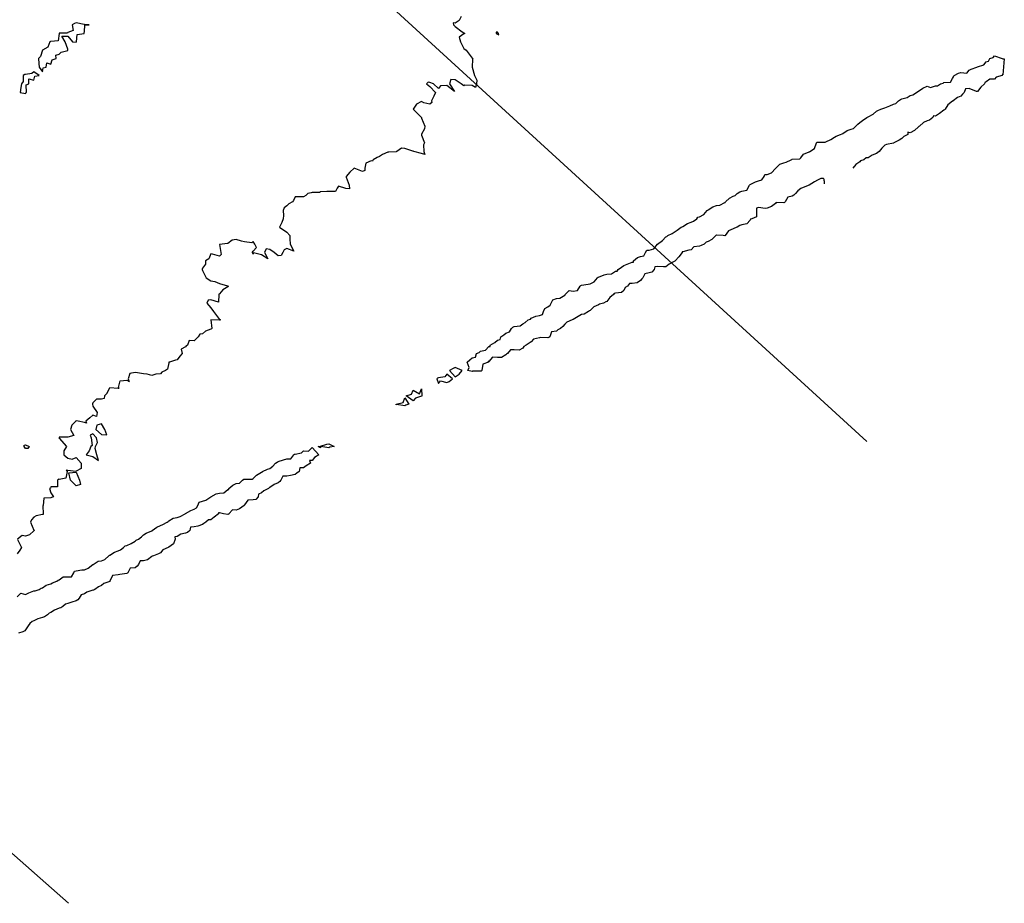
# Model space of a CAD drawing. Header units: inches. Extents: x 158323 to 160611, y 432808 to 437248.
# Tile 37 of 228: x 159042 to 159101, y 436473 to 436526. Entities that reach past the tile are written whole.
import ezdxf

# ---------------------------------------------------------------- set-up
doc = ezdxf.new("R2010")
doc.units = ezdxf.units.IN
doc.header["$MEASUREMENT"] = 0
doc.linetypes.add('CENTER', pattern=[0])
for name, color, linetype, lineweight in [('Hoogtelijn-bestaand 5.00 M', 7, 'Continuous', 15), ('Hoogtelijn-bestaand 6.00 M', 7, 'Continuous', 15), ('Profielen', 3, 'Continuous', 60)]:
    doc.layers.add(name, color=color, linetype=linetype, lineweight=lineweight)

msp = doc.modelspace()

# ---------------------------------------------------------------- linework, layer by layer
at = {"layer": 'Hoogtelijn-bestaand 5.00 M', "color": 252, "linetype": 'Continuous', "lineweight": 25}
for points in [[(159043.511, 436523.25, 5), (159043.544, 436522.956, 5), (159043.55, 436522.75, 5), (159043.75, 436522.461, 5), (159043.794, 436522.706, 5), (159043.97, 436522.75, 5), (159044.004, 436522.996, 5), (159044.25, 436522.927, 5), (159044.319, 436523.181, 5), (159044.566, 436523.25, 5), (159044.547, 436523.453, 5), (159044.75, 436523.515, 5), (159044.86, 436523.64, 5), (159045.25, 436523.741, 5), (159045.253, 436523.747, 5), (159045.257, 436523.75, 5), (159045.25, 436523.817, 5), (159045.095, 436524.25, 5), (159044.908, 436524.592, 5), (159045.25, 436524.592, 5), (159045.545, 436524.25, 5), (159045.75, 436524.219, 5), (159045.76, 436524.24, 5), (159045.771, 436524.25, 5), (159045.815, 436524.685, 5), (159046.22, 436524.75, 5), (159046.232, 436524.768, 5), (159046.25, 436524.861, 5), (159046.268, 436525.232, 5), (159046.519, 436525.25, 5), (159046.25, 436525.267, 5), (159046.229, 436525.271, 5), (159045.75, 436525.372, 5), (159045.658, 436525.342, 5), (159045.511, 436525.25, 5), (159045.574, 436524.926, 5), (159045.25, 436524.798, 5), (159045.238, 436524.762, 5), (159044.75, 436524.762, 5), (159044.742, 436524.758, 5), (159044.737, 436524.75, 5), (159044.691, 436524.309, 5), (159044.25, 436524.272, 5), (159044.233, 436524.267, 5), (159044.2, 436524.25, 5), (159044.069, 436523.931, 5), (159043.75, 436523.75, 5), (159043.632, 436523.368, 5)], [(159042.438, 436521.25, 5), (159042.75, 436521.183, 5), (159042.771, 436521.229, 5), (159042.81, 436521.25, 5), (159042.794, 436521.706, 5), (159042.95, 436521.75, 5), (159042.941, 436522.059, 5), (159043.25, 436521.964, 5), (159043.297, 436522.203, 5), (159043.548, 436522.25, 5), (159043.25, 436522.459, 5), (159043.13, 436522.37, 5), (159042.75, 436522.314, 5), (159042.698, 436522.302, 5), (159042.615, 436522.25, 5), (159042.607, 436521.893, 5), (159042.509, 436521.75, 5), (159042.464, 436521.536, 5)]]:
    msp.add_polyline3d(points, close=True, dxfattribs=at)
at = {"layer": 'Hoogtelijn-bestaand 6.00 M', "color": 252, "linetype": 'Continuous', "lineweight": 25}
for p, q in [((159047.586, 436503.414, 6), (159047.75, 436503.75, 6)), ((159047.75, 436503.75, 6), (159048.25, 436503.708, 6)), ((159048.25, 436503.708, 6), (159048.295, 436503.705, 6)), ((159048.269, 436503.75, 6), (159048.371, 436504.129, 6)), ((159048.269, 436503.75, 6), (159048.295, 436503.705, 6)), ((159048.371, 436504.129, 6), (159048.75, 436504.181, 6)), ((159048.75, 436504.181, 6), (159048.904, 436504.096, 6)), ((159048.841, 436504.25, 6), (159048.904, 436504.096, 6)), ((159067.158, 436504.25, 6), (159067.25, 436503.989, 6)), ((159067.25, 436503.989, 6), (159067.37, 436504.13, 6)), ((159067.37, 436504.13, 6), (159067.75, 436504.034, 6)), ((159067.75, 436504.034, 6), (159067.896, 436504.104, 6)), ((159067.896, 436504.104, 6), (159068.08, 436504.25, 6)), ((159047.429, 436503.25, 6), (159047.586, 436503.414, 6)), ((159065.338, 436503.25, 6), (159065.646, 436503.354, 6)), ((159065.646, 436503.354, 6), (159065.75, 436503.58, 6)), ((159065.75, 436503.58, 6), (159066.136, 436503.364, 6)), ((159066.136, 436503.364, 6), (159066.25, 436503.667, 6)), ((159066.25, 436503.667, 6), (159066.272, 436503.25, 6))]:
    msp.add_line(p, q, dxfattribs=at)
for points in [[(159068.598, 436525.75, 6), (159068.479, 436525.521, 6), (159068.25, 436525.35, 6), (159068.132, 436525.368, 6), (159068.139, 436525.25, 6), (159068.25, 436525.155, 6), (159068.65, 436524.85, 6), (159068.75, 436524.775, 6), (159068.821, 436524.75, 6), (159068.775, 436524.725, 6), (159068.75, 436524.727, 6), (159068.474, 436524.526, 6), (159068.552, 436524.25, 6), (159068.75, 436523.846, 6), (159068.889, 436523.75, 6), (159069.25, 436523.286, 6), (159069.289, 436523.25, 6), (159069.271, 436523.229, 6), (159069.25, 436522.75, 6), (159069.384, 436522.25, 6), (159069.525, 436521.975, 6), (159069.513, 436521.75, 6), (159069.458, 436521.542, 6), (159069.25, 436521.652, 6), (159068.823, 436521.677, 6), (159068.75, 436521.629, 6), (159068.604, 436521.75, 6), (159068.25, 436522, 6), (159067.984, 436522.016, 6), (159067.91, 436521.75, 6), (159068.195, 436521.305, 6), (159067.75, 436521.653, 6), (159067.366, 436521.634, 6), (159067.25, 436521.472, 6), (159066.956, 436521.75, 6), (159066.75, 436521.845, 6), (159066.65, 436521.85, 6), (159066.544, 436521.75, 6), (159066.75, 436521.598, 6), (159067.083, 436521.25, 6), (159066.972, 436521.028, 6), (159066.833, 436520.75, 6), (159066.85, 436520.65, 6), (159066.75, 436520.55, 6), (159066.375, 436520.625, 6), (159066.25, 436520.71, 6), (159065.955, 436520.545, 6), (159065.75, 436520.25, 6), (159066.238, 436519.75, 6), (159066.25, 436519.725, 6), (159066.444, 436519.25, 6), (159066.423, 436519.077, 6), (159066.25, 436518.775, 6), (159066.237, 436518.763, 6), (159066.242, 436518.75, 6), (159066.25, 436518.708, 6), (159066.422, 436518.25, 6), (159066.36, 436518.14, 6), (159066.382, 436517.75, 6), (159066.445, 436517.555, 6), (159066.25, 436517.629, 6), (159065.783, 436517.75, 6), (159065.75, 436517.761, 6), (159065.74, 436517.761, 6), (159065.25, 436517.922, 6), (159065.057, 436517.943, 6), (159064.789, 436517.75, 6), (159064.767, 436517.733, 6), (159064.75, 436517.723, 6), (159064.301, 436517.699, 6), (159064.25, 436517.7, 6), (159063.94, 436517.56, 6), (159063.75, 436517.445, 6), (159063.623, 436517.377, 6), (159063.382, 436517.25, 6), (159063.336, 436517.164, 6), (159063.25, 436517.192, 6), (159062.948, 436517.052, 6), (159062.891, 436516.75, 6), (159062.891, 436516.609, 6), (159062.75, 436516.562, 6), (159062.25, 436516.75, 6), (159061.994, 436516.507, 6), (159061.774, 436516.25, 6), (159061.772, 436516.228, 6), (159061.945, 436515.75, 6), (159061.969, 436515.531, 6), (159061.75, 436515.55, 6), (159061.312, 436515.688, 6), (159061.25, 436515.562, 6), (159061.136, 436515.364, 6), (159060.75, 436515.364, 6), (159060.631, 436515.369, 6), (159060.25, 436515.35, 6), (159060.185, 436515.315, 6), (159059.75, 436515.315, 6), (159059.708, 436515.292, 6), (159059.5, 436515.25, 6), (159059.375, 436515.125, 6), (159059.25, 436515.05, 6), (159058.95, 436515.05, 6), (159058.75, 436515.05, 6), (159058.656, 436514.844, 6), (159058.583, 436514.75, 6), (159058.37, 436514.63, 6), (159058.25, 436514.519, 6), (159058.091, 436514.409, 6), (159058.044, 436514.25, 6), (159058.062, 436513.938, 6), (159058.028, 436513.75, 6), (159057.964, 436513.536, 6), (159057.815, 436513.25, 6), (159058.25, 436512.947, 6), (159058.426, 436512.75, 6), (159058.43, 436512.57, 6), (159058.448, 436512.25, 6), (159058.667, 436511.833, 6), (159058.25, 436511.982, 6), (159058.099, 436511.901, 6), (159058.026, 436511.75, 6), (159057.928, 436511.572, 6), (159057.75, 436511.545, 6), (159057.5, 436511.75, 6), (159057.25, 436511.924, 6), (159057.034, 436511.966, 6), (159056.93, 436511.75, 6), (159057.125, 436511.375, 6), (159056.75, 436511.605, 6), (159056.272, 436511.728, 6), (159056.25, 436511.65, 6), (159056.217, 436511.75, 6), (159056.221, 436511.779, 6), (159056.25, 436511.821, 6), (159056.45, 436512.05, 6), (159056.361, 436512.25, 6), (159056.25, 436512.4, 6), (159056.185, 436512.315, 6), (159055.75, 436512.393, 6), (159055.572, 436512.428, 6), (159055.25, 436512.516, 6), (159055.014, 436512.486, 6), (159054.75, 436512.276, 6), (159054.724, 436512.276, 6), (159054.417, 436512.25, 6), (159054.267, 436512.233, 6), (159054.336, 436511.75, 6), (159054.361, 436511.639, 6), (159054.25, 436511.536, 6), (159053.85, 436511.65, 6), (159053.75, 436511.679, 6), (159053.617, 436511.383, 6), (159053.434, 436511.25, 6), (159053.434, 436511.066, 6), (159053.25, 436510.812, 6), (159053.24, 436510.76, 6), (159053.237, 436510.75, 6), (159053.25, 436510.688, 6), (159053.469, 436510.25, 6), (159053.75, 436510.07, 6), (159053.975, 436510.025, 6), (159054.25, 436509.912, 6), (159054.729, 436509.771, 6), (159054.75, 436509.772, 6), (159054.769, 436509.75, 6), (159054.775, 436509.725, 6), (159054.75, 436509.719, 6), (159054.461, 436509.539, 6), (159054.25, 436509.292, 6), (159054.221, 436509.279, 6), (159054.222, 436509.25, 6), (159054.198, 436508.803, 6), (159053.75, 436508.935, 6), (159053.578, 436508.922, 6), (159053.512, 436508.75, 6), (159053.75, 436508.472, 6), (159053.91, 436508.25, 6), (159054.25, 436507.778, 6), (159054.321, 436507.75, 6), (159054.262, 436507.738, 6), (159054.25, 436507.74, 6), (159053.75, 436507.75, 6), (159053.794, 436507.25, 6), (159053.787, 436507.213, 6), (159053.75, 436507.201, 6), (159053.422, 436507.079, 6), (159053.25, 436506.934, 6), (159053.098, 436506.902, 6), (159053, 436506.75, 6), (159052.869, 436506.631, 6), (159052.75, 436506.517, 6), (159052.464, 436506.536, 6), (159052.369, 436506.25, 6), (159052.29, 436506.21, 6), (159052.25, 436506.154, 6), (159051.987, 436506.013, 6), (159052.04, 436505.75, 6), (159051.901, 436505.599, 6), (159051.75, 436505.378, 6), (159051.644, 436505.357, 6), (159051.295, 436505.25, 6), (159051.26, 436505.24, 6), (159051.25, 436505.2, 6), (159051.167, 436504.833, 6), (159051.054, 436504.75, 6), (159050.843, 436504.657, 6), (159050.75, 436504.561, 6), (159050.476, 436504.524, 6), (159050.25, 436504.453, 6), (159049.968, 436504.533, 6), (159049.75, 436504.558, 6), (159049.386, 436504.614, 6), (159049.25, 436504.625, 6), (159048.929, 436504.571, 6), (159048.841, 436504.25, 6)], [(159090.158, 436515.829, 6), (159090.156, 436515.907, 6), (159090.152, 436515.966, 6), (159090.147, 436516.027, 6), (159090.14, 436516.089, 6), (159090.125, 436516.124, 6), (159090.097, 436516.137, 6), (159090.047, 436516.142, 6), (159089.947, 436516.144, 6), (159089.75, 436516.036, 6), (159089.56, 436515.94, 6), (159089.25, 436515.75, 6), (159088.899, 436515.601, 6), (159088.75, 436515.548, 6), (159088.589, 436515.411, 6), (159088.436, 436515.25, 6), (159088.346, 436515.154, 6), (159088.25, 436515.1, 6), (159087.976, 436515.024, 6), (159087.823, 436514.75, 6), (159087.786, 436514.714, 6), (159087.75, 436514.695, 6), (159087.289, 436514.711, 6), (159087.25, 436514.663, 6), (159087.015, 436514.485, 6), (159086.75, 436514.378, 6), (159086.633, 436514.367, 6), (159086.25, 436514.424, 6), (159086.126, 436514.374, 6), (159086.129, 436514.25, 6), (159086.134, 436513.866, 6), (159085.858, 436513.75, 6), (159085.772, 436513.728, 6), (159085.75, 436513.677, 6), (159085.544, 436513.456, 6), (159085.25, 436513.386, 6), (159085.144, 436513.356, 6), (159084.971, 436513.25, 6), (159084.811, 436513.189, 6), (159084.75, 436513.164, 6), (159084.456, 436513.044, 6), (159084.258, 436512.75, 6), (159084.254, 436512.746, 6), (159084.25, 436512.742, 6), (159084.15, 436512.75, 6), (159083.75, 436512.787, 6), (159083.725, 436512.775, 6), (159083.711, 436512.75, 6), (159083.474, 436512.526, 6), (159083.25, 436512.402, 6), (159083.137, 436512.363, 6), (159083.014, 436512.25, 6), (159082.844, 436512.156, 6), (159082.75, 436512.118, 6), (159082.414, 436512.086, 6), (159082.25, 436511.917, 6), (159082.118, 436511.882, 6), (159081.75, 436511.782, 6), (159081.716, 436511.784, 6), (159081.72, 436511.75, 6), (159081.511, 436511.489, 6), (159081.292, 436511.25, 6), (159081.271, 436511.229, 6), (159081.25, 436511.218, 6), (159080.937, 436511.063, 6), (159080.75, 436510.905, 6), (159080.605, 436510.895, 6), (159080.25, 436510.925, 6), (159080.094, 436510.906, 6), (159080.045, 436510.75, 6), (159079.917, 436510.583, 6), (159079.75, 436510.541, 6), (159079.509, 436510.491, 6), (159079.384, 436510.25, 6), (159079.316, 436510.184, 6), (159079.25, 436510.087, 6), (159079.053, 436509.948, 6), (159078.75, 436509.913, 6), (159078.583, 436509.917, 6), (159078.466, 436509.75, 6), (159078.333, 436509.667, 6), (159078.25, 436509.489, 6), (159078.118, 436509.382, 6), (159077.75, 436509.334, 6), (159077.681, 436509.319, 6), (159077.633, 436509.25, 6), (159077.413, 436509.087, 6), (159077.25, 436508.846, 6), (159077.185, 436508.815, 6), (159077.05, 436508.75, 6), (159076.815, 436508.685, 6), (159076.75, 436508.654, 6), (159076.477, 436508.523, 6), (159076.25, 436508.315, 6), (159076.211, 436508.289, 6), (159076.148, 436508.25, 6), (159075.909, 436508.091, 6), (159075.75, 436508.072, 6), (159075.544, 436507.956, 6), (159075.25, 436507.771, 6), (159075.23, 436507.77, 6), (159075.186, 436507.75, 6), (159074.875, 436507.625, 6), (159074.75, 436507.5, 6), (159074.633, 436507.367, 6), (159074.504, 436507.25, 6), (159074.328, 436507.172, 6), (159074.25, 436507.088, 6), (159073.958, 436507.042, 6), (159073.862, 436506.75, 6), (159073.799, 436506.701, 6), (159073.75, 436506.695, 6), (159073.3, 436506.7, 6), (159073.25, 436506.682, 6), (159072.891, 436506.609, 6), (159072.75, 436506.449, 6), (159072.63, 436506.37, 6), (159072.458, 436506.25, 6), (159072.316, 436506.184, 6), (159072.25, 436506.073, 6), (159072.044, 436505.956, 6), (159071.75, 436505.984, 6), (159071.533, 436505.968, 6), (159071.34, 436505.75, 6), (159071.282, 436505.718, 6), (159071.25, 436505.679, 6), (159070.986, 436505.514, 6), (159070.75, 436505.512, 6), (159070.463, 436505.538, 6), (159070.25, 436505.279, 6), (159070.202, 436505.299, 6), (159070.215, 436505.25, 6), (159069.883, 436505.117, 6), (159069.817, 436504.75, 6), (159069.788, 436504.712, 6), (159069.75, 436504.703, 6), (159069.281, 436504.719, 6), (159069.25, 436504.696, 6), (159068.988, 436504.75, 6), (159069.073, 436504.927, 6), (159068.954, 436505.25, 6), (159069.113, 436505.387, 6), (159069.25, 436505.5, 6), (159069.46, 436505.54, 6), (159069.505, 436505.75, 6), (159069.674, 436505.826, 6), (159069.75, 436505.902, 6), (159070.036, 436505.964, 6), (159070.25, 436506.171, 6), (159070.316, 436506.184, 6), (159070.329, 436506.25, 6), (159070.596, 436506.404, 6), (159070.75, 436506.558, 6), (159070.908, 436506.592, 6), (159070.95, 436506.75, 6), (159071.13, 436506.87, 6), (159071.25, 436506.969, 6), (159071.462, 436507.038, 6), (159071.583, 436507.25, 6), (159071.672, 436507.328, 6), (159071.75, 436507.354, 6), (159072.108, 436507.392, 6), (159072.25, 436507.515, 6), (159072.4, 436507.6, 6), (159072.586, 436507.75, 6), (159072.706, 436507.794, 6), (159072.75, 436507.852, 6), (159073.03, 436507.97, 6), (159073.25, 436508.021, 6), (159073.422, 436508.078, 6), (159073.488, 436508.25, 6), (159073.564, 436508.436, 6), (159073.75, 436508.528, 6), (159073.882, 436508.618, 6), (159073.944, 436508.75, 6), (159074.049, 436508.951, 6), (159074.25, 436509.022, 6), (159074.456, 436509.044, 6), (159074.75, 436509.227, 6), (159074.766, 436509.234, 6), (159074.776, 436509.25, 6), (159075, 436509.5, 6), (159075.25, 436509.451, 6), (159075.498, 436509.502, 6), (159075.666, 436509.75, 6), (159075.703, 436509.797, 6), (159075.75, 436509.814, 6), (159076.13, 436509.871, 6), (159076.25, 436509.897, 6), (159076.497, 436510.003, 6), (159076.696, 436510.25, 6), (159076.721, 436510.279, 6), (159076.75, 436510.291, 6), (159077.083, 436510.417, 6), (159077.25, 436510.474, 6), (159077.512, 436510.488, 6), (159077.75, 436510.646, 6), (159077.85, 436510.65, 6), (159077.917, 436510.75, 6), (159078.124, 436510.877, 6), (159078.25, 436510.987, 6), (159078.445, 436511.055, 6), (159078.75, 436511.175, 6), (159078.819, 436511.182, 6), (159078.836, 436511.25, 6), (159079.055, 436511.445, 6), (159079.25, 436511.516, 6), (159079.448, 436511.552, 6), (159079.534, 436511.75, 6), (159079.619, 436511.881, 6), (159079.75, 436511.885, 6), (159080.03, 436511.97, 6), (159080.25, 436512.25, 6), (159080.542, 436512.458, 6), (159080.75, 436512.687, 6), (159080.81, 436512.69, 6), (159080.86, 436512.75, 6), (159081.126, 436512.874, 6), (159081.25, 436512.964, 6), (159081.426, 436513.074, 6), (159081.65, 436513.25, 6), (159081.719, 436513.281, 6), (159081.75, 436513.301, 6), (159082.031, 436513.469, 6), (159082.25, 436513.553, 6), (159082.397, 436513.603, 6), (159082.587, 436513.75, 6), (159082.651, 436513.849, 6), (159082.75, 436513.866, 6), (159082.999, 436514.001, 6), (159083.201, 436514.25, 6), (159083.231, 436514.269, 6), (159083.25, 436514.281, 6), (159083.541, 436514.459, 6), (159083.75, 436514.548, 6), (159083.95, 436514.55, 6), (159084.25, 436514.72, 6), (159084.275, 436514.725, 6), (159084.289, 436514.75, 6), (159084.531, 436514.969, 6), (159084.75, 436515.089, 6), (159084.862, 436515.138, 6), (159084.988, 436515.25, 6), (159085.144, 436515.356, 6), (159085.25, 436515.39, 6), (159085.555, 436515.445, 6), (159085.717, 436515.75, 6), (159085.735, 436515.765, 6), (159085.75, 436515.777, 6), (159086.06, 436515.94, 6), (159086.25, 436516.005, 6), (159086.447, 436516.053, 6), (159086.583, 436516.25, 6), (159086.62, 436516.38, 6), (159086.75, 436516.386, 6), (159087.019, 436516.481, 6), (159087.25, 436516.73, 6), (159087.261, 436516.739, 6), (159087.269, 436516.75, 6), (159087.519, 436516.981, 6), (159087.75, 436517.069, 6), (159087.892, 436517.108, 6), (159088.177, 436517.25, 6), (159088.227, 436517.273, 6), (159088.25, 436517.282, 6), (159088.695, 436517.305, 6), (159088.75, 436517.36, 6), (159088.907, 436517.593, 6), (159089.25, 436517.717, 6), (159089.276, 436517.725, 6), (159089.3, 436517.75, 6), (159089.578, 436517.922, 6), (159089.686, 436518.25, 6), (159089.708, 436518.292, 6), (159089.75, 436518.3, 6), (159090.199, 436518.302, 6), (159090.25, 436518.318, 6), (159090.547, 436518.453, 6), (159090.75, 436518.599, 6), (159090.851, 436518.65, 6), (159091.11, 436518.75, 6), (159091.211, 436518.79, 6), (159091.25, 436518.81, 6), (159091.505, 436518.995, 6), (159091.75, 436519.064, 6), (159091.89, 436519.11, 6), (159092.028, 436519.25, 6), (159092.131, 436519.369, 6), (159092.25, 436519.469, 6), (159092.425, 436519.576, 6), (159092.672, 436519.75, 6), (159092.718, 436519.782, 6), (159092.75, 436519.796, 6), (159093.053, 436519.947, 6), (159093.25, 436520.126, 6), (159093.321, 436520.179, 6), (159093.5, 436520.25, 6), (159093.679, 436520.321, 6), (159093.75, 436520.336, 6), (159094.047, 436520.453, 6), (159094.25, 436520.555, 6), (159094.403, 436520.597, 6), (159094.551, 436520.75, 6), (159094.67, 436520.83, 6), (159094.75, 436520.858, 6), (159095.06, 436520.941, 6), (159095.25, 436521.062, 6), (159095.397, 436521.103, 6), (159095.617, 436521.25, 6), (159095.701, 436521.299, 6), (159095.75, 436521.312, 6), (159095.996, 436521.504, 6), (159096.25, 436521.613, 6), (159096.455, 436521.545, 6), (159096.75, 436521.636, 6), (159096.861, 436521.639, 6), (159097.039, 436521.75, 6), (159097.196, 436521.804, 6), (159097.25, 436521.833, 6), (159097.636, 436521.864, 6), (159097.75, 436522.076, 6), (159097.824, 436522.176, 6), (159097.853, 436522.25, 6), (159098.114, 436522.386, 6), (159098.25, 436522.421, 6), (159098.609, 436522.391, 6), (159098.75, 436522.569, 6), (159098.868, 436522.632, 6), (159099.196, 436522.75, 6), (159099.243, 436522.757, 6), (159099.25, 436522.763, 6), (159099.619, 436522.881, 6), (159099.75, 436523.058, 6), (159099.892, 436523.108, 6), (159099.973, 436523.25, 6), (159100.18, 436523.32, 6), (159100.25, 436523.415, 6), (159100.706, 436523.25, 6), (159100.75, 436523.234, 6), (159100.832, 436523.244, 6), (159100.75, 436522.282, 6), (159100.706, 436522.294, 6), (159100.696, 436522.25, 6), (159100.353, 436522.147, 6), (159100.25, 436522.036, 6), (159099.969, 436522.031, 6), (159099.75, 436521.868, 6), (159099.667, 436521.833, 6), (159099.66, 436521.75, 6), (159099.432, 436521.568, 6), (159099.25, 436521.31, 6), (159099.19, 436521.31, 6), (159098.75, 436521.486, 6), (159098.533, 436521.467, 6), (159098.445, 436521.25, 6), (159098.357, 436521.143, 6), (159098.25, 436521.017, 6), (159098.06, 436520.94, 6), (159097.797, 436520.75, 6), (159097.768, 436520.732, 6), (159097.75, 436520.719, 6), (159097.49, 436520.51, 6), (159097.329, 436520.25, 6), (159097.282, 436520.219, 6), (159097.25, 436520.198, 6), (159096.996, 436520.004, 6), (159096.75, 436519.836, 6), (159096.64, 436519.86, 6), (159096.6, 436519.75, 6), (159096.391, 436519.609, 6), (159096.25, 436519.568, 6), (159096.037, 436519.463, 6), (159095.796, 436519.25, 6), (159095.768, 436519.232, 6), (159095.75, 436519.215, 6), (159095.505, 436518.995, 6), (159095.25, 436518.843, 6), (159095.112, 436518.888, 6), (159095.098, 436518.75, 6), (159094.873, 436518.627, 6), (159094.75, 436518.51, 6), (159094.586, 436518.414, 6), (159094.28, 436518.25, 6), (159094.259, 436518.241, 6), (159094.25, 436518.235, 6), (159093.839, 436518.161, 6), (159093.75, 436518.115, 6), (159093.563, 436517.937, 6), (159093.411, 436517.75, 6), (159093.324, 436517.676, 6), (159093.25, 436517.63, 6), (159092.984, 436517.516, 6), (159092.75, 436517.361, 6), (159092.633, 436517.367, 6), (159092.497, 436517.25, 6), (159092.305, 436517.195, 6), (159092.25, 436517.131, 6), (159092.024, 436516.976, 6), (159091.847, 436516.75, 6)], [(159068.08, 436504.25, 6), (159067.75, 436504.54, 6), (159067.626, 436504.374, 6), (159067.25, 436504.31, 6), (159067.205, 436504.295, 6), (159067.158, 436504.25, 6)], [(159047.429, 436503.25, 6), (159047.417, 436503.083, 6), (159047.25, 436503.042, 6), (159046.958, 436503.042, 6), (159046.75, 436502.833, 6), (159046.724, 436502.776, 6), (159046.726, 436502.75, 6), (159046.75, 436502.639, 6), (159047, 436502.25, 6), (159046.969, 436502.031, 6), (159046.75, 436502.091, 6), (159046.558, 436501.942, 6), (159046.333, 436501.75, 6), (159046.375, 436501.625, 6), (159046.25, 436501.667, 6), (159045.875, 436501.75, 6), (159045.75, 436501.767, 6), (159045.74, 436501.76, 6), (159045.732, 436501.75, 6), (159045.495, 436501.505, 6), (159045.412, 436501.25, 6), (159045.611, 436500.889, 6), (159045.25, 436500.786, 6), (159045.208, 436500.792, 6), (159044.75, 436500.792, 6), (159044.737, 436500.763, 6), (159044.726, 436500.75, 6), (159044.75, 436500.728, 6), (159045.173, 436500.25, 6), (159045.025, 436499.975, 6), (159045.025, 436499.75, 6), (159045.25, 436499.55, 6), (159045.507, 436499.493, 6), (159045.75, 436499.59, 6), (159046.054, 436499.25, 6), (159046.054, 436498.946, 6), (159045.75, 436498.778, 6), (159045.732, 436498.768, 6), (159045.25, 436498.815, 6), (159045.155, 436498.845, 6), (159045.209, 436498.75, 6), (159045.145, 436498.355, 6), (159044.75, 436498.281, 6), (159044.705, 436498.295, 6), (159044.643, 436498.25, 6), (159044.643, 436497.857, 6), (159044.25, 436497.857, 6), (159044.224, 436497.776, 6), (159044.162, 436497.75, 6), (159044.25, 436497.5, 6), (159044.417, 436497.25, 6), (159044.291, 436497.209, 6), (159044.25, 436497.188, 6), (159043.83, 436497.17, 6), (159043.794, 436496.75, 6), (159043.781, 436496.719, 6), (159043.795, 436496.25, 6), (159043.794, 436496.206, 6), (159043.75, 436496.205, 6), (159043.375, 436496.125, 6), (159043.25, 436496.058, 6), (159043.102, 436495.898, 6), (159043.045, 436495.75, 6), (159043.25, 436495.279, 6), (159043.262, 436495.25, 6), (159043.26, 436495.24, 6), (159043.25, 436495.236, 6), (159042.992, 436495.008, 6), (159042.75, 436494.924, 6), (159042.548, 436494.953, 6), (159042.278, 436494.75, 6)], [(159066.272, 436503.25, 6), (159066.272, 436503.228, 6), (159066.25, 436503.221, 6), (159065.896, 436503.104, 6), (159065.75, 436502.945, 6), (159065.338, 436503.25, 6)], [(159042.25, 436491.328, 6), (159042.467, 436491.533, 6), (159042.75, 436491.456, 6), (159042.94, 436491.56, 6), (159043.25, 436491.675, 6), (159043.312, 436491.688, 6), (159043.553, 436491.75, 6), (159043.669, 436491.831, 6), (159043.75, 436491.853, 6), (159043.978, 436492.022, 6), (159044.25, 436492.099, 6), (159044.344, 436492.156, 6), (159044.607, 436492.25, 6), (159044.69, 436492.311, 6), (159044.75, 436492.324, 6), (159044.986, 436492.514, 6), (159045.25, 436492.512, 6), (159045.483, 436492.517, 6), (159045.619, 436492.75, 6), (159045.663, 436492.837, 6), (159045.75, 436492.869, 6), (159046.083, 436492.917, 6), (159046.25, 436492.929, 6), (159046.474, 436493.026, 6), (159046.75, 436493.245, 6), (159046.755, 436493.245, 6), (159046.76, 436493.25, 6), (159047.066, 436493.434, 6), (159047.25, 436493.465, 6), (159047.455, 436493.546, 6), (159047.701, 436493.75, 6), (159047.711, 436493.789, 6), (159047.75, 436493.797, 6), (159048.036, 436493.964, 6), (159048.25, 436494.047, 6), (159048.393, 436494.107, 6), (159048.552, 436494.25, 6), (159048.659, 436494.341, 6), (159048.75, 436494.372, 6), (159049.011, 436494.489, 6), (159049.25, 436494.623, 6), (159049.321, 436494.679, 6), (159049.443, 436494.75, 6), (159049.621, 436494.879, 6), (159049.75, 436495.011, 6), (159049.905, 436495.095, 6), (159050.25, 436495.243, 6), (159050.255, 436495.245, 6), (159050.258, 436495.25, 6), (159050.534, 436495.466, 6), (159050.75, 436495.556, 6), (159050.888, 436495.612, 6), (159051.146, 436495.75, 6), (159051.213, 436495.787, 6), (159051.25, 436495.826, 6), (159051.519, 436495.981, 6), (159051.75, 436496.032, 6), (159051.915, 436496.085, 6), (159052.224, 436496.25, 6), (159052.242, 436496.258, 6), (159052.25, 436496.261, 6), (159052.555, 436496.445, 6), (159052.75, 436496.523, 6), (159052.902, 436496.598, 6), (159052.967, 436496.75, 6), (159053.057, 436496.943, 6), (159053.25, 436497, 6), (159053.443, 436497.057, 6), (159053.742, 436497.25, 6), (159053.747, 436497.253, 6), (159053.75, 436497.255, 6), (159054.057, 436497.443, 6), (159054.25, 436497.464, 6), (159054.516, 436497.484, 6), (159054.75, 436497.684, 6), (159054.805, 436497.695, 6), (159054.822, 436497.75, 6), (159055.057, 436497.943, 6), (159055.25, 436498.048, 6), (159055.439, 436498.061, 6), (159055.619, 436498.25, 6), (159055.703, 436498.297, 6), (159055.75, 436498.305, 6), (159056.198, 436498.303, 6), (159056.25, 436498.349, 6), (159056.45, 436498.551, 6), (159056.75, 436498.726, 6), (159056.783, 436498.717, 6), (159056.816, 436498.75, 6), (159057.112, 436498.888, 6), (159057.25, 436498.938, 6), (159057.431, 436499.069, 6), (159057.578, 436499.25, 6), (159057.685, 436499.316, 6), (159057.75, 436499.347, 6), (159058.051, 436499.449, 6), (159058.25, 436499.515, 6), (159058.497, 436499.503, 6), (159058.678, 436499.75, 6), (159058.717, 436499.783, 6), (159058.75, 436499.793, 6), (159059.128, 436499.872, 6), (159059.25, 436499.978, 6), (159059.535, 436499.965, 6), (159059.75, 436500.19, 6), (159060.152, 436499.75, 6), (159059.906, 436499.594, 6), (159059.75, 436499.414, 6), (159059.597, 436499.403, 6), (159059.65, 436499.25, 6), (159059.403, 436499.097, 6), (159059.25, 436498.971, 6), (159059.031, 436498.969, 6), (159058.991, 436498.75, 6), (159058.85, 436498.651, 6), (159058.75, 436498.581, 6), (159058.479, 436498.521, 6), (159058.25, 436498.487, 6), (159058.026, 436498.474, 6), (159057.904, 436498.25, 6), (159057.84, 436498.16, 6), (159057.75, 436498.077, 6), (159057.507, 436497.993, 6), (159057.25, 436497.807, 6), (159057.208, 436497.792, 6), (159057.176, 436497.75, 6), (159056.894, 436497.606, 6), (159056.75, 436497.503, 6), (159056.578, 436497.422, 6), (159056.557, 436497.25, 6), (159056.412, 436497.088, 6), (159056.25, 436497.07, 6), (159055.933, 436497.067, 6), (159055.75, 436496.772, 6), (159055.731, 436496.77, 6), (159055.731, 436496.75, 6), (159055.451, 436496.549, 6), (159055.25, 436496.474, 6), (159055.025, 436496.475, 6), (159054.818, 436496.25, 6), (159054.788, 436496.212, 6), (159054.75, 436496.203, 6), (159054.5, 436496.25, 6), (159054.25, 436496.305, 6), (159054.193, 436496.307, 6), (159054.199, 436496.25, 6), (159053.945, 436496.055, 6), (159053.75, 436495.898, 6), (159053.6, 436495.9, 6), (159053.454, 436495.75, 6), (159053.32, 436495.68, 6), (159053.25, 436495.612, 6), (159052.977, 436495.524, 6), (159052.75, 436495.467, 6), (159052.539, 436495.461, 6), (159052.49, 436495.25, 6), (159052.355, 436495.145, 6), (159052.25, 436495.097, 6), (159051.956, 436495.044, 6), (159051.75, 436494.912, 6), (159051.61, 436494.89, 6), (159051.63, 436494.75, 6), (159051.523, 436494.477, 6), (159051.25, 436494.262, 6), (159051.234, 436494.266, 6), (159051.218, 436494.25, 6), (159050.895, 436494.105, 6), (159050.75, 436493.94, 6), (159050.632, 436493.869, 6), (159050.341, 436493.75, 6), (159050.264, 436493.736, 6), (159050.25, 436493.724, 6), (159049.981, 436493.519, 6), (159049.75, 436493.461, 6), (159049.546, 436493.454, 6), (159049.459, 436493.25, 6), (159049.364, 436493.136, 6), (159049.25, 436493.048, 6), (159048.966, 436493.034, 6), (159048.817, 436492.75, 6), (159048.772, 436492.728, 6), (159048.75, 436492.714, 6), (159048.346, 436492.654, 6), (159048.25, 436492.63, 6), (159047.908, 436492.592, 6), (159047.759, 436492.25, 6), (159047.754, 436492.246, 6), (159047.75, 436492.243, 6), (159047.39, 436492.11, 6), (159047.25, 436491.99, 6), (159047.075, 436491.925, 6), (159046.853, 436491.75, 6), (159046.78, 436491.72, 6), (159046.75, 436491.714, 6), (159046.39, 436491.61, 6), (159046.25, 436491.508, 6), (159046.058, 436491.442, 6), (159045.923, 436491.25, 6), (159045.847, 436491.153, 6), (159045.75, 436491.079, 6), (159045.502, 436490.998, 6), (159045.25, 436490.929, 6), (159045.114, 436490.886, 6), (159044.959, 436490.75, 6), (159044.834, 436490.666, 6), (159044.75, 436490.66, 6), (159044.468, 436490.532, 6), (159044.25, 436490.386, 6), (159044.152, 436490.349, 6), (159044.055, 436490.25, 6), (159043.865, 436490.135, 6), (159043.75, 436490.107, 6), (159043.476, 436490.024, 6), (159043.25, 436489.894, 6), (159043.135, 436489.865, 6), (159043.008, 436489.75, 6), (159042.895, 436489.605, 6), (159042.75, 436489.375, 6), (159042.702, 436489.298, 6), (159042.586, 436489.25, 6), (159042.332, 436489.168, 6)], [(159042.279, 436494.721, 6), (159042.508, 436494.25, 6), (159042.404, 436494.096, 6), (159042.25, 436493.88, 6)]]:
    msp.add_polyline3d(points, dxfattribs=at)
for points in [[(159070.673, 436524.75, 6), (159070.75, 436524.706, 6), (159070.841, 436524.659, 6), (159070.812, 436524.75, 6), (159070.75, 436524.815, 6), (159070.673, 436524.827, 6)], [(159067.917, 436504.75, 6), (159068.25, 436504.382, 6), (159068.474, 436504.527, 6), (159068.654, 436504.75, 6), (159068.25, 436504.934, 6), (159068.124, 436504.876, 6)], [(159064.735, 436502.75, 6), (159064.743, 436502.757, 6), (159064.75, 436502.761, 6), (159065.154, 436502.846, 6), (159065.25, 436503.125, 6), (159065.5, 436502.75, 6), (159065.308, 436502.692, 6), (159065.25, 436502.653, 6), (159064.761, 436502.739, 6), (159064.75, 436502.719, 6)], [(159046.923, 436501.25, 6), (159047.25, 436500.957, 6), (159047.565, 436500.935, 6), (159047.453, 436501.25, 6), (159047.25, 436501.577, 6), (159046.984, 436501.516, 6)], [(159046.35, 436499.75, 6), (159046.75, 436499.655, 6), (159047.083, 436499.417, 6), (159046.985, 436499.75, 6), (159046.875, 436500.125, 6), (159046.9, 436500.25, 6), (159047.017, 436500.483, 6), (159046.95, 436500.75, 6), (159046.75, 436500.985, 6), (159046.576, 436500.924, 6), (159046.645, 436500.75, 6), (159046.705, 436500.295, 6), (159046.625, 436500.25, 6), (159046.515, 436499.985, 6)], [(159042.672, 436500.25, 6), (159042.675, 436500.325, 6), (159042.75, 436500.337, 6), (159042.961, 436500.25, 6), (159042.881, 436500.119, 6), (159042.75, 436500.116, 6)], [(159060.107, 436500.25, 6), (159060.243, 436500.257, 6), (159060.25, 436500.269, 6), (159060.629, 436500.371, 6), (159060.75, 436500.391, 6), (159061.07, 436500.25, 6), (159060.801, 436500.199, 6), (159060.75, 436500.162, 6), (159060.263, 436500.237, 6), (159060.25, 436500.159, 6)], [(159045.324, 436498.676, 6), (159045.75, 436498.729, 6), (159045.952, 436498.25, 6), (159046.018, 436497.982, 6), (159045.75, 436497.901, 6), (159045.422, 436498.25, 6)]]:
    msp.add_polyline3d(points, close=True, dxfattribs=at)
at = {"layer": 'Profielen', "color": 4, "linetype": 'CENTER', "lineweight": 25, "ltscale": 5}
for p, q in [((159092.67, 436500.529, 6.703), (158961.733, 436620.286, 6.703)), ((159045.299, 436473.143, 6.387), (158950.208, 436557.074, 6.387))]:
    msp.add_line(p, q, dxfattribs=at)

doc.saveas('drawing.dxf')
